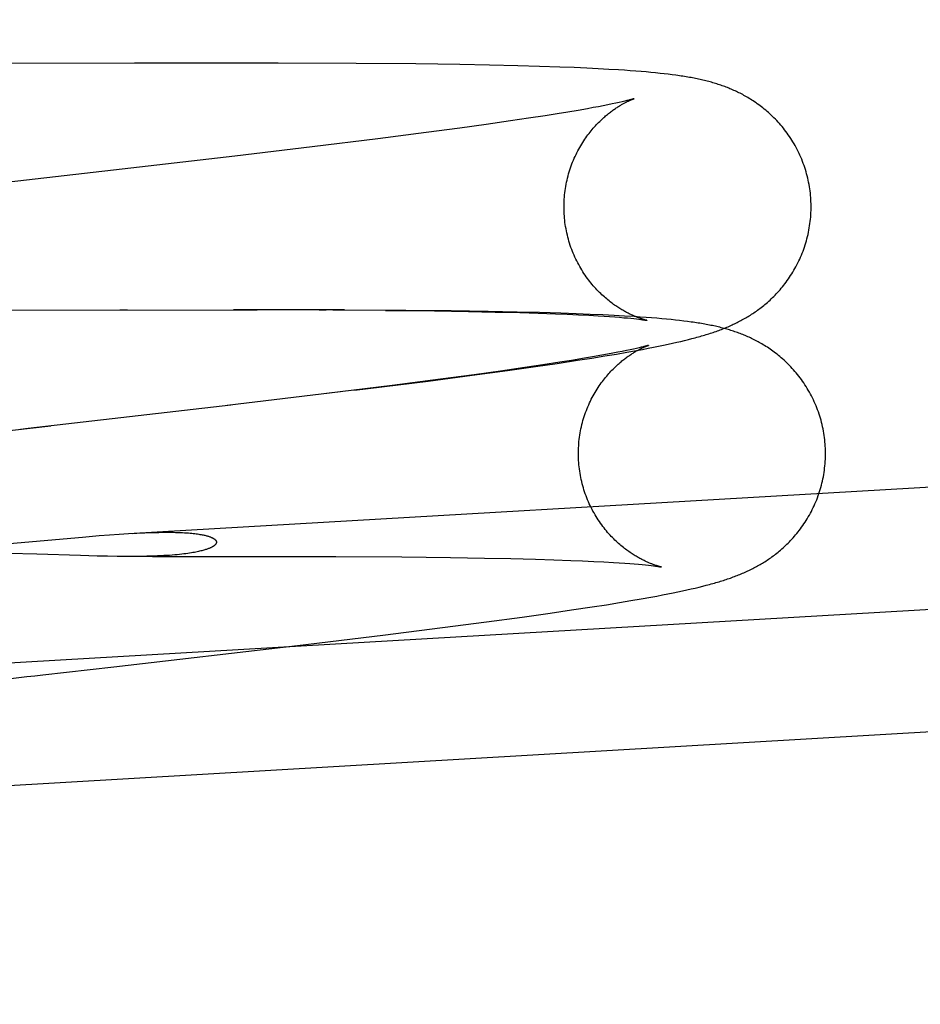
# Model space of a CAD drawing. Header units: inches. Extents: x 0 to 215, y 0 to 139.
# Tile 84 of 117: x 127.357 to 127.499, y 51.651 to 51.806. Entities that reach past the tile are written whole.
import ezdxf

# ---------------------------------------------------------------- set-up
doc = ezdxf.new("R2010")
doc.units = ezdxf.units.IN
doc.header["$LTSCALE"] = 11.804375
doc.header["$MEASUREMENT"] = 0
doc.linetypes.add('HIDDEN', pattern=[0.2, 0.1, -0.1])
doc.layers.add('DEFAULT_2', color=8, linetype='HIDDEN')

msp = doc.modelspace()

# ---------------------------------------------------------------- linework, layer by layer
at = {"layer": 'DEFAULT_2', "color": 8, "linetype": 'HIDDEN'}
for p, q in [((127.46423, 53.48901), (127.46423, 50.01984)), ((127.37538, 51.79962), (127.32049, 51.79945)), ((127.39809, 51.79962), (127.37538, 51.79962)), ((127.41039, 51.79957), (127.39809, 51.79962)), ((127.41983, 51.79949), (127.41039, 51.79957)), ((127.42674, 51.79939), (127.41983, 51.79949)), ((127.43142, 51.7993), (127.42674, 51.79939)), ((127.43589, 51.7992), (127.43142, 51.7993)), ((127.4393, 51.79911), (127.43589, 51.7992)), ((127.44255, 51.799), (127.4393, 51.79911)), ((127.44478, 51.79891), (127.44255, 51.799)), ((127.44679, 51.79882), (127.44478, 51.79891)), ((127.4486, 51.79873), (127.44679, 51.79882)), ((127.45025, 51.79864), (127.4486, 51.79873)), ((127.45179, 51.79855), (127.45025, 51.79864)), ((127.45275, 51.79849), (127.45179, 51.79855)), ((127.45366, 51.79842), (127.45275, 51.79849)), ((127.45454, 51.79836), (127.45366, 51.79842)), ((127.45537, 51.79829), (127.45454, 51.79836)), ((127.45616, 51.79823), (127.45537, 51.79829)), ((127.45692, 51.79816), (127.45616, 51.79823)), ((127.45765, 51.79809), (127.45692, 51.79816)), ((127.45835, 51.79801), (127.45765, 51.79809)), ((127.45901, 51.79794), (127.45835, 51.79801)), ((127.45965, 51.79787), (127.45901, 51.79794)), ((127.46026, 51.79779), (127.45965, 51.79787)), ((127.45238, 51.79353), (127.45191, 51.79342)), ((127.45279, 51.79362), (127.45238, 51.79353)), ((127.45313, 51.79371), (127.45279, 51.79362)), ((127.45342, 51.79378), (127.45313, 51.79371)), ((127.44381, 51.7919), (127.44209, 51.79162)), ((127.44541, 51.79217), (127.44381, 51.7919)), ((127.44688, 51.79243), (127.44541, 51.79217)), ((127.44778, 51.7926), (127.44688, 51.79243)), ((127.44862, 51.79275), (127.44778, 51.7926)), ((127.4494, 51.7929), (127.44862, 51.79275)), ((127.45012, 51.79305), (127.4494, 51.7929)), ((127.45078, 51.79318), (127.45012, 51.79305)), ((127.45138, 51.79331), (127.45078, 51.79318)), ((127.45191, 51.79342), (127.45138, 51.79331)), ((127.43473, 51.7905), (127.43089, 51.78995)), ((127.43759, 51.79092), (127.43473, 51.7905)), ((127.44024, 51.79133), (127.43759, 51.79092)), ((127.44209, 51.79162), (127.44024, 51.79133)), ((127.42676, 51.78938), (127.42144, 51.78867)), ((127.43089, 51.78995), (127.42676, 51.78938)), ((127.4138, 51.78768), (127.40346, 51.7864)), ((127.42144, 51.78867), (127.4138, 51.78768)), ((127.40346, 51.7864), (127.39123, 51.78494)), ((127.39123, 51.78494), (127.37346, 51.78287)), ((127.30358, 51.7605), (127.39475, 51.7607)), ((127.37307, 51.76067), (127.3743, 51.76067)), ((127.40853, 51.76066), (127.39105, 51.76069)), ((127.40456, 51.76066), (127.40564, 51.76066)), ((127.41825, 51.76059), (127.40671, 51.76065)), ((127.41501, 51.76059), (127.42274, 51.76051)), ((127.4254, 51.76051), (127.41825, 51.76059)), ((127.42274, 51.76051), (127.42813, 51.76042)), ((127.43121, 51.76042), (127.4254, 51.76051)), ((127.42813, 51.76042), (127.43232, 51.76033)), ((127.43581, 51.76033), (127.43121, 51.76042)), ((127.43232, 51.76033), (127.43622, 51.76024)), ((127.43933, 51.76024), (127.43581, 51.76033)), ((127.43622, 51.76024), (127.43913, 51.76015)), ((127.43913, 51.76015), (127.44183, 51.76005)), ((127.4427, 51.76014), (127.43933, 51.76024)), ((127.44183, 51.76005), (127.44371, 51.75998)), ((127.44511, 51.76005), (127.4427, 51.76014)), ((127.44371, 51.75998), (127.44547, 51.7599)), ((127.44733, 51.75996), (127.44511, 51.76005)), ((127.44547, 51.7599), (127.44711, 51.75982)), ((127.44711, 51.75982), (127.44861, 51.75973)), ((127.44931, 51.75988), (127.44733, 51.75996)), ((127.44861, 51.75973), (127.44954, 51.75967)), ((127.45111, 51.75979), (127.44931, 51.75988)), ((127.44954, 51.75967), (127.4504, 51.75962)), ((127.4504, 51.75962), (127.45121, 51.75956)), ((127.45275, 51.7597), (127.45111, 51.75979)), ((127.45121, 51.75956), (127.45195, 51.7595)), ((127.45195, 51.7595), (127.45262, 51.75944)), ((127.45262, 51.75944), (127.45322, 51.75939)), ((127.45427, 51.7596), (127.45275, 51.7597)), ((127.45322, 51.75939), (127.45376, 51.75934)), ((127.45376, 51.75934), (127.45423, 51.75929)), ((127.45423, 51.75929), (127.45465, 51.75924)), ((127.45523, 51.75954), (127.45427, 51.7596)), ((127.45465, 51.75924), (127.45501, 51.7592)), ((127.45614, 51.75948), (127.45523, 51.75954)), ((127.45701, 51.75941), (127.45614, 51.75948)), ((127.45783, 51.75934), (127.45701, 51.75941)), ((127.45862, 51.75927), (127.45783, 51.75934)), ((127.45938, 51.75921), (127.45862, 51.75927)), ((127.4601, 51.75913), (127.45938, 51.75921)), ((127.46079, 51.75906), (127.4601, 51.75913)), ((127.46145, 51.75899), (127.46079, 51.75906)), ((127.46209, 51.75891), (127.46145, 51.75899)), ((127.4627, 51.75883), (127.46209, 51.75891)), ((127.46282, 51.75599), (127.46338, 51.75613)), ((127.46338, 51.75613), (127.46391, 51.75627)), ((127.45465, 51.75459), (127.45418, 51.75449)), ((127.45506, 51.75469), (127.45465, 51.75459)), ((127.4554, 51.75477), (127.45506, 51.75469)), ((127.45569, 51.75485), (127.4554, 51.75477)), ((127.45557, 51.75443), (127.45646, 51.7546)), ((127.45646, 51.7546), (127.45732, 51.75477)), ((127.45732, 51.75477), (127.45813, 51.75493)), ((127.45813, 51.75493), (127.4589, 51.75509)), ((127.4589, 51.75509), (127.45963, 51.75525)), ((127.45963, 51.75525), (127.46033, 51.7554)), ((127.46033, 51.7554), (127.46099, 51.75555)), ((127.46099, 51.75555), (127.46163, 51.7557)), ((127.46163, 51.7557), (127.46224, 51.75584)), ((127.46224, 51.75584), (127.46282, 51.75599)), ((127.44534, 51.75271), (127.44761, 51.75307)), ((127.44768, 51.75324), (127.44609, 51.75297)), ((127.44761, 51.75307), (127.44966, 51.7534)), ((127.44915, 51.7535), (127.44768, 51.75324)), ((127.45005, 51.75366), (127.44915, 51.7535)), ((127.44966, 51.7534), (127.45147, 51.7537)), ((127.4509, 51.75382), (127.45005, 51.75366)), ((127.45168, 51.75397), (127.4509, 51.75382)), ((127.45147, 51.7537), (127.45311, 51.75399)), ((127.4524, 51.75411), (127.45168, 51.75397)), ((127.45306, 51.75425), (127.4524, 51.75411)), ((127.45365, 51.75437), (127.45306, 51.75425)), ((127.45311, 51.75399), (127.45462, 51.75426)), ((127.45418, 51.75449), (127.45365, 51.75437)), ((127.45462, 51.75426), (127.45557, 51.75443)), ((127.43701, 51.75156), (127.43316, 51.75101)), ((127.43429, 51.7511), (127.43872, 51.75173)), ((127.43986, 51.75199), (127.43701, 51.75156)), ((127.43872, 51.75173), (127.44211, 51.75222)), ((127.44251, 51.75239), (127.43986, 51.75199)), ((127.44211, 51.75222), (127.44534, 51.75271)), ((127.44436, 51.75269), (127.44251, 51.75239)), ((127.44609, 51.75297), (127.44436, 51.75269)), ((127.37443, 51.72535), (127.80039, 51.75022)), ((127.42176, 51.74944), (127.42868, 51.75034)), ((127.42903, 51.75044), (127.42372, 51.74973)), ((127.42868, 51.75034), (127.43429, 51.7511)), ((127.43316, 51.75101), (127.42903, 51.75044)), ((127.41608, 51.74875), (127.40573, 51.74747)), ((127.4123, 51.74825), (127.42176, 51.74944)), ((127.42372, 51.74973), (127.41608, 51.74875)), ((127.40792, 51.74772), (127.39004, 51.7456)), ((127.41013, 51.74798), (127.4123, 51.74825)), ((127.30718, 51.7021), (127.84505, 51.73349)), ((127.36984, 51.72503), (127.37146, 51.72515)), ((127.37146, 51.72515), (127.37299, 51.72526)), ((127.37299, 51.72526), (127.37443, 51.72535)), ((127.35567, 51.72378), (127.36721, 51.72481)), ((127.36721, 51.72481), (127.36984, 51.72503)), ((127.35998, 51.72209), (127.35552, 51.72221)), ((127.3669, 51.72187), (127.35998, 51.72209)), ((127.36951, 51.7218), (127.3669, 51.72187)), ((127.37114, 51.72177), (127.36951, 51.7218)), ((127.37268, 51.72175), (127.37114, 51.72177)), ((127.37413, 51.72174), (127.37268, 51.72175)), ((127.37826, 51.72174), (127.3949, 51.72176)), ((127.3949, 51.72176), (127.40719, 51.72172)), ((127.40719, 51.72172), (127.4176, 51.72166)), ((127.4176, 51.72166), (127.42529, 51.72157)), ((127.42529, 51.72157), (127.43065, 51.72148)), ((127.43065, 51.72148), (127.43482, 51.7214)), ((127.43482, 51.7214), (127.4387, 51.7213)), ((127.4387, 51.7213), (127.44158, 51.72121)), ((127.44158, 51.72121), (127.44426, 51.72111)), ((127.44426, 51.72111), (127.44613, 51.72104)), ((127.44613, 51.72104), (127.44788, 51.72096)), ((127.44788, 51.72096), (127.4495, 51.72088)), ((127.4495, 51.72088), (127.45099, 51.72079)), ((127.45099, 51.72079), (127.45191, 51.72073)), ((127.45191, 51.72073), (127.45277, 51.72068)), ((127.45277, 51.72068), (127.45356, 51.72062)), ((127.45356, 51.72062), (127.45429, 51.72056)), ((127.45429, 51.72056), (127.45496, 51.7205)), ((127.45496, 51.7205), (127.45555, 51.72045)), ((127.45555, 51.72045), (127.45608, 51.7204)), ((127.45608, 51.7204), (127.45655, 51.72035)), ((127.45655, 51.72035), (127.45696, 51.7203)), ((127.45696, 51.7203), (127.45732, 51.72026)), ((127.46565, 51.71719), (127.46618, 51.71734)), ((127.45874, 51.71567), (127.45959, 51.71584)), ((127.45959, 51.71584), (127.4604, 51.716)), ((127.4604, 51.716), (127.46117, 51.71616)), ((127.46117, 51.71616), (127.4619, 51.71631)), ((127.4619, 51.71631), (127.4626, 51.71646)), ((127.4626, 51.71646), (127.46327, 51.71661)), ((127.46327, 51.71661), (127.4639, 51.71676)), ((127.4639, 51.71676), (127.46451, 51.71691)), ((127.46451, 51.71691), (127.46509, 51.71705)), ((127.46509, 51.71705), (127.46565, 51.71719)), ((127.3083, 51.68284), (127.84618, 51.71423)), ((127.44989, 51.71413), (127.45193, 51.71446)), ((127.45193, 51.71446), (127.45375, 51.71477)), ((127.45375, 51.71477), (127.45539, 51.71505)), ((127.45539, 51.71505), (127.4569, 51.71532)), ((127.4569, 51.71532), (127.45784, 51.7155)), ((127.45784, 51.7155), (127.45874, 51.71567)), ((127.43657, 51.71217), (127.441, 51.71279)), ((127.441, 51.71279), (127.44438, 51.71329)), ((127.44438, 51.71329), (127.44762, 51.71378)), ((127.44762, 51.71378), (127.44989, 51.71413)), ((127.42404, 51.71051), (127.43096, 51.71141)), ((127.43096, 51.71141), (127.43657, 51.71217)), ((127.41458, 51.70932), (127.42404, 51.71051)), ((127.40113, 51.70769), (127.41458, 51.70932)), ((127.37216, 51.70433), (127.40113, 51.70769))]:
    msp.add_line(p, q, dxfattribs=at)
for points in [[(127.48216, 51.77808), (127.48214, 51.7784), (127.48211, 51.77875), (127.48208, 51.77909), (127.48204, 51.77944), (127.48199, 51.77978), (127.48194, 51.78012), (127.48188, 51.78047), (127.48181, 51.78081), (127.48174, 51.78115), (127.48166, 51.78148), (127.48158, 51.78182), (127.48149, 51.78215), (127.4814, 51.78249), (127.4813, 51.78282), (127.48119, 51.78315), (127.48108, 51.78348), (127.48096, 51.7838), (127.48084, 51.78412), (127.48071, 51.78444), (127.48058, 51.78476), (127.48044, 51.78507), (127.4803, 51.78538), (127.48015, 51.78569), (127.48, 51.786), (127.47984, 51.7863), (127.47967, 51.7866), (127.47951, 51.78689), (127.47933, 51.78718), (127.47916, 51.78747), (127.47898, 51.78775), (127.47879, 51.78803), (127.4786, 51.7883), (127.47841, 51.78857), (127.47822, 51.78884), (127.47802, 51.7891), (127.47782, 51.78935), (127.47761, 51.7896), (127.47741, 51.78985), (127.4772, 51.79009), (127.47699, 51.79032), (127.47677, 51.79055), (127.47656, 51.79078), (127.47634, 51.791), (127.47613, 51.79121), (127.47591, 51.79142), (127.47569, 51.79162), (127.47547, 51.79182), (127.47525, 51.79201), (127.47503, 51.7922), (127.47481, 51.79238), (127.47459, 51.79256), (127.47437, 51.79273), (127.47415, 51.7929), (127.47393, 51.79306), (127.47371, 51.79322), (127.4735, 51.79337), (127.47328, 51.79352), (127.47306, 51.79366), (127.47285, 51.7938), (127.47264, 51.79394), (127.47242, 51.79406), (127.47222, 51.79419), (127.47201, 51.79431), (127.4718, 51.79443), (127.4716, 51.79454), (127.4714, 51.79465), (127.4712, 51.79476), (127.47099, 51.79486), (127.47079, 51.79496), (127.47059, 51.79506), (127.4704, 51.79515), (127.4702, 51.79524), (127.47, 51.79533), (127.4698, 51.79542), (127.4696, 51.79551), (127.46939, 51.79559), (127.46919, 51.79568), (127.46899, 51.79576), (127.46879, 51.79583), (127.46858, 51.79591), (127.46838, 51.79599), (127.46817, 51.79606), (127.46796, 51.79613), (127.46775, 51.7962), (127.46754, 51.79627), (127.46733, 51.79634), (127.46712, 51.79641), (127.4669, 51.79647), (127.46669, 51.79653), (127.46647, 51.7966), (127.46625, 51.79666), (127.46603, 51.79672), (127.46581, 51.79677), (127.46558, 51.79683), (127.46536, 51.79689), (127.46513, 51.79694), (127.4649, 51.79699), (127.46467, 51.79704), (127.46444, 51.79709), (127.46421, 51.79714), (127.46397, 51.79719), (127.46373, 51.79724), (127.46349, 51.79728), (127.46325, 51.79733), (127.463, 51.79737), (127.46275, 51.79742), (127.46249, 51.79746), (127.46223, 51.7975), (127.46197, 51.79755), (127.4617, 51.79759), (127.46142, 51.79763), (127.46114, 51.79767), (127.46085, 51.79771), (127.46026, 51.79779)], [(127.44323, 51.77581), (127.44321, 51.77612), (127.4432, 51.77646), (127.4432, 51.7768), (127.4432, 51.77714), (127.4432, 51.77748), (127.44322, 51.77782), (127.44324, 51.77816), (127.44326, 51.77849), (127.44329, 51.77883), (127.44333, 51.77917), (127.44337, 51.7795), (127.44342, 51.77984), (127.44347, 51.78017), (127.44353, 51.7805), (127.4436, 51.78083), (127.44367, 51.78116), (127.44375, 51.78149), (127.44383, 51.78181), (127.44392, 51.78213), (127.44402, 51.78245), (127.44411, 51.78277), (127.44422, 51.78309), (127.44433, 51.7834), (127.44444, 51.78371), (127.44456, 51.78401), (127.44469, 51.78431), (127.44482, 51.78461), (127.44495, 51.78491), (127.44509, 51.7852), (127.44523, 51.78548), (127.44537, 51.78577), (127.44552, 51.78604), (127.44567, 51.78632), (127.44583, 51.78658), (127.44599, 51.78685), (127.44615, 51.7871), (127.44631, 51.78736), (127.44647, 51.7876), (127.44664, 51.78784), (127.44681, 51.78808), (127.44697, 51.78831), (127.44714, 51.78853), (127.44731, 51.78875), (127.44748, 51.78896), (127.44765, 51.78916), (127.44782, 51.78936), (127.44799, 51.78955), (127.44816, 51.78974), (127.44833, 51.78992), (127.4485, 51.79009), (127.44866, 51.79026), (127.44883, 51.79042), (127.44899, 51.79058), (127.44915, 51.79073), (127.44931, 51.79088), (127.44946, 51.79102), (127.44962, 51.79116), (127.44977, 51.79129), (127.44992, 51.79142), (127.45007, 51.79154), (127.45022, 51.79166), (127.45036, 51.79177), (127.45051, 51.79188), (127.45065, 51.79199), (127.45079, 51.79209), (127.45092, 51.79219), (127.45106, 51.79228), (127.45119, 51.79238), (127.45132, 51.79247), (127.45145, 51.79255), (127.45157, 51.79263), (127.45169, 51.79271), (127.45182, 51.79279), (127.45193, 51.79286), (127.45205, 51.79293), (127.45217, 51.793), (127.45228, 51.79307), (127.45239, 51.79313), (127.4525, 51.79319), (127.4526, 51.79325), (127.45271, 51.79331), (127.45281, 51.79336), (127.45291, 51.79341), (127.45301, 51.79346), (127.4531, 51.79351), (127.45319, 51.79356), (127.45328, 51.7936), (127.45337, 51.79364), (127.45345, 51.79368), (127.45353, 51.79372), (127.45361, 51.79375), (127.45368, 51.79379), (127.45375, 51.79382), (127.45382, 51.79384), (127.45388, 51.79387), (127.45394, 51.79389), (127.45399, 51.79392), (127.45404, 51.79393), (127.45409, 51.79395), (127.45413, 51.79397), (127.45416, 51.79398), (127.45419, 51.79399), (127.45422, 51.794), (127.45423, 51.794), (127.45424, 51.79401), (127.45425, 51.79401)], [(127.45425, 51.79401), (127.45424, 51.79401), (127.45423, 51.79401), (127.45422, 51.794), (127.45419, 51.79399), (127.45416, 51.79398), (127.45411, 51.79397), (127.45406, 51.79395), (127.454, 51.79394), (127.45393, 51.79392), (127.45385, 51.79389), (127.45376, 51.79387), (127.45366, 51.79384), (127.45354, 51.79381), (127.45342, 51.79378)], [(127.37346, 51.78287), (127.35364, 51.78061), (127.35239, 51.78047), (127.3436, 51.77947)], [(127.46675, 51.75712), (127.46697, 51.7572), (127.46719, 51.75728), (127.4674, 51.75735), (127.46762, 51.75743), (127.46784, 51.75751), (127.46805, 51.75759), (127.46826, 51.75768), (127.46847, 51.75776), (127.46869, 51.75785), (127.4689, 51.75793), (127.4691, 51.75802), (127.46931, 51.75811), (127.46952, 51.7582), (127.46972, 51.75829), (127.46992, 51.75839), (127.47012, 51.75848), (127.47032, 51.75858), (127.47052, 51.75867), (127.47071, 51.75877), (127.47091, 51.75887), (127.4711, 51.75897), (127.47129, 51.75908), (127.47149, 51.75918), (127.47168, 51.75929), (127.47187, 51.7594), (127.47205, 51.75951), (127.47224, 51.75962), (127.47243, 51.75974), (127.47262, 51.75985), (127.47281, 51.75997), (127.47299, 51.7601), (127.47318, 51.76022), (127.47337, 51.76035), (127.47356, 51.76048), (127.47375, 51.76062), (127.47394, 51.76076), (127.47413, 51.7609), (127.47432, 51.76105), (127.47452, 51.7612), (127.47472, 51.76136), (127.47491, 51.76152), (127.47511, 51.76169), (127.47531, 51.76186), (127.47551, 51.76204), (127.47571, 51.76222), (127.47591, 51.76241), (127.47611, 51.7626), (127.4763, 51.7628), (127.4765, 51.763), (127.4767, 51.7632), (127.4769, 51.76341), (127.47709, 51.76363), (127.47729, 51.76385), (127.47748, 51.76408), (127.47768, 51.76431), (127.47787, 51.76455), (127.47806, 51.76479), (127.47825, 51.76504), (127.47843, 51.76529), (127.47861, 51.76555), (127.47879, 51.76582), (127.47897, 51.76608), (127.47915, 51.76636), (127.47932, 51.76663), (127.47948, 51.76692), (127.47965, 51.7672), (127.47981, 51.76749), (127.47996, 51.76779), (127.48011, 51.76809), (127.48026, 51.76839), (127.4804, 51.76869), (127.48054, 51.769), (127.48068, 51.76932), (127.4808, 51.76963), (127.48093, 51.76995), (127.48104, 51.77027), (127.48116, 51.77059), (127.48126, 51.77092), (127.48136, 51.77125), (127.48146, 51.77158), (127.48155, 51.77191), (127.48163, 51.77225), (127.48171, 51.77258), (127.48179, 51.77292), (127.48185, 51.77326), (127.48191, 51.7736), (127.48197, 51.77395), (127.48202, 51.77429), (127.48206, 51.77464), (127.4821, 51.77498), (127.48213, 51.77533), (127.48216, 51.77567), (127.48217, 51.77602), (127.48219, 51.77637), (127.48219, 51.77672), (127.48219, 51.77706), (127.48219, 51.77741), (127.48218, 51.77776), (127.48216, 51.77808)], [(127.45629, 51.75901), (127.45629, 51.75901), (127.45629, 51.75901), (127.45628, 51.75901), (127.45626, 51.75902), (127.45623, 51.75902), (127.4562, 51.75903), (127.45617, 51.75904), (127.45613, 51.75905), (127.45608, 51.75906), (127.45603, 51.75907), (127.45597, 51.75909), (127.45591, 51.75911), (127.45585, 51.75913), (127.45578, 51.75915), (127.45571, 51.75917), (127.45563, 51.75919), (127.45555, 51.75922), (127.45546, 51.75924), (127.45538, 51.75927), (127.45529, 51.7593), (127.45519, 51.75934), (127.45509, 51.75937), (127.45499, 51.75941), (127.45489, 51.75945), (127.45479, 51.75949), (127.45468, 51.75953), (127.45457, 51.75957), (127.45446, 51.75962), (127.45434, 51.75967), (127.45423, 51.75972), (127.45411, 51.75977), (127.45399, 51.75982), (127.45386, 51.75988), (127.45373, 51.75994), (127.4536, 51.76), (127.45347, 51.76007), (127.45334, 51.76013), (127.4532, 51.7602), (127.45306, 51.76028), (127.45292, 51.76035), (127.45278, 51.76043), (127.45263, 51.76051), (127.45248, 51.7606), (127.45233, 51.76069), (127.45217, 51.76078), (127.45202, 51.76088), (127.45186, 51.76098), (127.4517, 51.76108), (127.45153, 51.76119), (127.45136, 51.7613), (127.45119, 51.76142), (127.45102, 51.76154), (127.45085, 51.76167), (127.45067, 51.7618), (127.45049, 51.76194), (127.45031, 51.76208), (127.45012, 51.76223), (127.44994, 51.76239), (127.44975, 51.76255), (127.44956, 51.76271), (127.44937, 51.76288), (127.44918, 51.76306), (127.44899, 51.76324), (127.44879, 51.76343), (127.4486, 51.76363), (127.4484, 51.76383), (127.44821, 51.76404), (127.44802, 51.76425), (127.44782, 51.76447), (127.44763, 51.76469), (127.44744, 51.76492), (127.44725, 51.76516), (127.44707, 51.7654), (127.44688, 51.76565), (127.4467, 51.7659), (127.44652, 51.76616), (127.44634, 51.76643), (127.44617, 51.76669), (127.446, 51.76697), (127.44583, 51.76724), (127.44567, 51.76753), (127.44551, 51.76781), (127.44536, 51.7681), (127.44521, 51.76839), (127.44506, 51.76869), (127.44492, 51.76899), (127.44478, 51.76929), (127.44465, 51.7696), (127.44453, 51.76991), (127.44441, 51.77022), (127.44429, 51.77054), (127.44418, 51.77086), (127.44408, 51.77118), (127.44398, 51.7715), (127.44389, 51.77182), (127.4438, 51.77215), (127.44372, 51.77248), (127.44364, 51.77281), (127.44357, 51.77314), (127.44351, 51.77347), (127.44345, 51.77381), (127.4434, 51.77414), (127.44335, 51.77448), (127.44331, 51.77482), (127.44328, 51.77516), (127.44325, 51.77549), (127.44323, 51.77581)], [(127.45501, 51.7592), (127.45533, 51.75916), (127.45546, 51.75914), (127.45559, 51.75912), (127.4557, 51.75911), (127.4558, 51.75909), (127.45589, 51.75908), (127.45597, 51.75907), (127.45604, 51.75905), (127.4561, 51.75904), (127.45616, 51.75904), (127.4562, 51.75903), (127.45623, 51.75902), (127.45626, 51.75902), (127.45628, 51.75901), (127.45629, 51.75901)], [(127.48443, 51.73915), (127.48441, 51.73947), (127.48438, 51.73982), (127.48435, 51.74016), (127.48431, 51.74051), (127.48426, 51.74085), (127.48421, 51.7412), (127.48415, 51.74154), (127.48408, 51.74188), (127.48401, 51.74222), (127.48393, 51.74256), (127.48385, 51.7429), (127.48376, 51.74324), (127.48367, 51.74357), (127.48356, 51.7439), (127.48346, 51.74423), (127.48335, 51.74456), (127.48323, 51.74489), (127.4831, 51.74521), (127.48298, 51.74553), (127.48284, 51.74585), (127.4827, 51.74616), (127.48256, 51.74648), (127.48241, 51.74679), (127.48225, 51.74709), (127.48209, 51.74739), (127.48193, 51.74769), (127.48176, 51.74799), (127.48159, 51.74828), (127.48141, 51.74857), (127.48123, 51.74885), (127.48104, 51.74913), (127.48085, 51.7494), (127.48066, 51.74967), (127.48046, 51.74994), (127.48026, 51.7502), (127.48006, 51.75045), (127.47986, 51.75071), (127.47965, 51.75095), (127.47944, 51.75119), (127.47923, 51.75143), (127.47901, 51.75166), (127.4788, 51.75188), (127.47858, 51.7521), (127.47836, 51.75231), (127.47814, 51.75252), (127.47792, 51.75273), (127.4777, 51.75292), (127.47748, 51.75312), (127.47726, 51.7533), (127.47704, 51.75348), (127.47682, 51.75366), (127.4766, 51.75383), (127.47638, 51.754), (127.47616, 51.75416), (127.47594, 51.75432), (127.47572, 51.75447), (127.4755, 51.75462), (127.47529, 51.75476), (127.47507, 51.7549), (127.47486, 51.75503), (127.47465, 51.75516), (127.47444, 51.75529), (127.47423, 51.75541), (127.47402, 51.75552), (127.47382, 51.75563), (127.47362, 51.75574), (127.47342, 51.75585), (127.47321, 51.75595), (127.47301, 51.75605), (127.47281, 51.75615), (127.47261, 51.75624), (127.47241, 51.75634), (127.47221, 51.75643), (127.47201, 51.75651), (127.47181, 51.7566), (127.47161, 51.75668), (127.4714, 51.75677), (127.4712, 51.75685), (127.471, 51.75693), (127.47079, 51.757), (127.47058, 51.75708), (127.47038, 51.75715), (127.47017, 51.75722), (127.46996, 51.75729), (127.46974, 51.75736), (127.46953, 51.75743), (127.46932, 51.7575), (127.4691, 51.75756), (127.46888, 51.75762), (127.46866, 51.75768), (127.46844, 51.75774), (127.46822, 51.7578), (127.468, 51.75786), (127.46777, 51.75792), (127.46754, 51.75797), (127.46732, 51.75803), (127.46709, 51.75808), (127.46685, 51.75813), (127.46662, 51.75818), (127.46638, 51.75823), (127.46615, 51.75828), (127.46591, 51.75832), (127.46566, 51.75837), (127.46542, 51.75841), (127.46517, 51.75846), (127.46491, 51.7585), (127.46465, 51.75855), (127.46439, 51.75859), (127.46412, 51.75863), (127.46385, 51.75867), (127.46357, 51.75871), (127.46328, 51.75875), (127.4627, 51.75883)], [(127.46391, 51.75627), (127.46417, 51.75634), (127.46442, 51.75641), (127.46467, 51.75648), (127.46491, 51.75655), (127.46515, 51.75662), (127.46539, 51.75669), (127.46562, 51.75676), (127.46585, 51.75683), (127.46608, 51.7569), (127.4663, 51.75698), (127.46653, 51.75705), (127.46675, 51.75712)], [(127.4455, 51.73687), (127.44548, 51.73719), (127.44547, 51.73752), (127.44547, 51.73786), (127.44547, 51.7382), (127.44548, 51.73854), (127.44549, 51.73888), (127.44551, 51.73922), (127.44553, 51.73956), (127.44556, 51.7399), (127.4456, 51.74023), (127.44564, 51.74057), (127.44569, 51.7409), (127.44575, 51.74124), (127.44581, 51.74157), (127.44587, 51.7419), (127.44594, 51.74223), (127.44602, 51.74255), (127.44611, 51.74288), (127.44619, 51.7432), (127.44629, 51.74352), (127.44639, 51.74384), (127.44649, 51.74415), (127.4466, 51.74446), (127.44672, 51.74477), (127.44684, 51.74508), (127.44696, 51.74538), (127.44709, 51.74568), (127.44722, 51.74597), (127.44736, 51.74626), (127.4475, 51.74655), (127.44764, 51.74683), (127.44779, 51.74711), (127.44794, 51.74738), (127.4481, 51.74765), (127.44826, 51.74791), (127.44842, 51.74817), (127.44858, 51.74842), (127.44874, 51.74867), (127.44891, 51.74891), (127.44908, 51.74914), (127.44925, 51.74937), (127.44942, 51.74959), (127.44959, 51.74981), (127.44976, 51.75002), (127.44993, 51.75023), (127.4501, 51.75042), (127.45027, 51.75062), (127.45043, 51.7508), (127.4506, 51.75098), (127.45077, 51.75116), (127.45093, 51.75133), (127.4511, 51.75149), (127.45126, 51.75165), (127.45142, 51.7518), (127.45158, 51.75195), (127.45174, 51.75209), (127.45189, 51.75222), (127.45205, 51.75236), (127.4522, 51.75248), (127.45234, 51.75261), (127.45249, 51.75272), (127.45264, 51.75284), (127.45278, 51.75295), (127.45292, 51.75305), (127.45306, 51.75316), (127.45319, 51.75326), (127.45333, 51.75335), (127.45346, 51.75344), (127.45359, 51.75353), (127.45372, 51.75362), (127.45384, 51.7537), (127.45397, 51.75378), (127.45409, 51.75386), (127.45421, 51.75393), (127.45432, 51.754), (127.45444, 51.75407), (127.45455, 51.75413), (127.45466, 51.7542), (127.45477, 51.75426), (127.45488, 51.75432), (127.45498, 51.75437), (127.45508, 51.75443), (127.45518, 51.75448), (127.45528, 51.75453), (127.45537, 51.75458), (127.45546, 51.75462), (127.45555, 51.75467), (127.45564, 51.75471), (127.45572, 51.75475), (127.45581, 51.75478), (127.45588, 51.75482), (127.45596, 51.75485), (127.45603, 51.75488), (127.45609, 51.75491), (127.45616, 51.75494), (127.45621, 51.75496), (127.45627, 51.75498), (127.45632, 51.755), (127.45636, 51.75502), (127.4564, 51.75503), (127.45644, 51.75505), (127.45646, 51.75506), (127.45649, 51.75507), (127.4565, 51.75507), (127.45652, 51.75507), (127.45652, 51.75508)], [(127.45652, 51.75508), (127.45652, 51.75508), (127.45651, 51.75507), (127.45649, 51.75507), (127.45646, 51.75506), (127.45643, 51.75505), (127.45639, 51.75503), (127.45633, 51.75502), (127.45627, 51.755), (127.4562, 51.75498), (127.45612, 51.75496), (127.45603, 51.75493), (127.45593, 51.75491), (127.45582, 51.75488), (127.45569, 51.75485)], [(127.35738, 51.74184), (127.35864, 51.74199), (127.39063, 51.74566)], [(127.35487, 51.74156), (127.35613, 51.7417), (127.36217, 51.74239)], [(127.46902, 51.71819), (127.46924, 51.71827), (127.46946, 51.71834), (127.46968, 51.71842), (127.46989, 51.7185), (127.47011, 51.71858), (127.47032, 51.71866), (127.47053, 51.71874), (127.47075, 51.71883), (127.47096, 51.71891), (127.47117, 51.719), (127.47138, 51.71909), (127.47158, 51.71918), (127.47179, 51.71927), (127.47199, 51.71936), (127.47219, 51.71945), (127.47239, 51.71955), (127.47259, 51.71964), (127.47279, 51.71974), (127.47299, 51.71984), (127.47318, 51.71994), (127.47337, 51.72004), (127.47357, 51.72014), (127.47376, 51.72025), (127.47395, 51.72036), (127.47414, 51.72046), (127.47433, 51.72057), (127.47452, 51.72069), (127.4747, 51.7208), (127.47489, 51.72092), (127.47508, 51.72104), (127.47527, 51.72116), (127.47545, 51.72129), (127.47564, 51.72142), (127.47583, 51.72155), (127.47602, 51.72169), (127.47621, 51.72182), (127.4764, 51.72197), (127.4766, 51.72212), (127.47679, 51.72227), (127.47699, 51.72243), (127.47718, 51.72259), (127.47738, 51.72276), (127.47758, 51.72293), (127.47778, 51.72311), (127.47798, 51.72329), (127.47818, 51.72347), (127.47838, 51.72367), (127.47858, 51.72386), (127.47878, 51.72406), (127.47897, 51.72427), (127.47917, 51.72448), (127.47937, 51.7247), (127.47956, 51.72492), (127.47976, 51.72515), (127.47995, 51.72538), (127.48014, 51.72562), (127.48033, 51.72586), (127.48052, 51.72611), (127.4807, 51.72636), (127.48089, 51.72662), (127.48107, 51.72688), (127.48124, 51.72715), (127.48142, 51.72742), (127.48159, 51.7277), (127.48176, 51.72798), (127.48192, 51.72827), (127.48208, 51.72856), (127.48224, 51.72885), (127.48239, 51.72915), (127.48253, 51.72945), (127.48268, 51.72976), (127.48281, 51.73007), (127.48295, 51.73038), (127.48308, 51.7307), (127.4832, 51.73102), (127.48332, 51.73134), (127.48343, 51.73166), (127.48353, 51.73199), (127.48364, 51.73232), (127.48373, 51.73265), (127.48382, 51.73298), (127.48391, 51.73331), (127.48399, 51.73365), (127.48406, 51.73399), (127.48413, 51.73433), (127.48419, 51.73467), (127.48424, 51.73501), (127.48429, 51.73536), (127.48433, 51.7357), (127.48437, 51.73605), (127.4844, 51.73639), (127.48443, 51.73674), (127.48445, 51.73709), (127.48446, 51.73744), (127.48447, 51.73778), (127.48447, 51.73813), (127.48446, 51.73848), (127.48445, 51.73883), (127.48443, 51.73915)], [(127.45856, 51.72008), (127.45856, 51.72008), (127.45854, 51.72008), (127.45853, 51.72008), (127.4585, 51.72009), (127.45847, 51.7201), (127.45843, 51.72011), (127.45839, 51.72012), (127.45834, 51.72013), (127.45829, 51.72014), (127.45823, 51.72016), (127.45817, 51.72018), (127.45811, 51.7202), (127.45804, 51.72022), (127.45796, 51.72024), (127.45789, 51.72026), (127.45781, 51.72029), (127.45772, 51.72032), (127.45763, 51.72034), (127.45754, 51.72038), (127.45745, 51.72041), (127.45735, 51.72044), (127.45725, 51.72048), (127.45715, 51.72052), (127.45704, 51.72056), (127.45694, 51.7206), (127.45683, 51.72065), (127.45671, 51.72069), (127.4566, 51.72074), (127.45648, 51.72079), (127.45636, 51.72084), (127.45624, 51.7209), (127.45612, 51.72095), (127.45599, 51.72101), (127.45586, 51.72108), (127.45573, 51.72114), (127.45559, 51.72121), (127.45546, 51.72128), (127.45532, 51.72135), (127.45517, 51.72143), (127.45503, 51.72151), (127.45488, 51.72159), (127.45473, 51.72168), (127.45458, 51.72177), (127.45443, 51.72186), (127.45427, 51.72196), (127.45411, 51.72206), (127.45395, 51.72216), (127.45379, 51.72227), (127.45362, 51.72238), (127.45345, 51.7225), (127.45328, 51.72262), (127.4531, 51.72275), (127.45292, 51.72288), (127.45274, 51.72302), (127.45256, 51.72316), (127.45238, 51.72331), (127.45219, 51.72347), (127.45201, 51.72363), (127.45182, 51.72379), (127.45163, 51.72396), (127.45143, 51.72414), (127.45124, 51.72432), (127.45105, 51.72451), (127.45086, 51.72471), (127.45066, 51.72491), (127.45047, 51.72512), (127.45028, 51.72533), (127.45008, 51.72555), (127.44989, 51.72578), (127.4497, 51.72601), (127.44951, 51.72624), (127.44933, 51.72649), (127.44914, 51.72673), (127.44896, 51.72699), (127.44878, 51.72725), (127.4486, 51.72751), (127.44843, 51.72778), (127.44826, 51.72805), (127.44809, 51.72833), (127.44793, 51.72861), (127.44777, 51.72889), (127.44762, 51.72918), (127.44747, 51.72947), (127.44733, 51.72977), (127.44719, 51.73007), (127.44705, 51.73037), (127.44692, 51.73068), (127.4468, 51.73099), (127.44668, 51.7313), (127.44656, 51.73162), (127.44645, 51.73193), (127.44635, 51.73225), (127.44625, 51.73257), (127.44616, 51.7329), (127.44607, 51.73322), (127.44599, 51.73355), (127.44591, 51.73388), (127.44584, 51.73421), (127.44578, 51.73454), (127.44572, 51.73488), (127.44567, 51.73521), (127.44562, 51.73555), (127.44558, 51.73589), (127.44555, 51.73622), (127.44552, 51.73656), (127.4455, 51.73687)], [(127.37512, 51.72539), (127.37578, 51.72543), (127.37642, 51.72546), (127.37703, 51.72549), (127.37762, 51.72551), (127.37818, 51.72553), (127.37872, 51.72554), (127.37924, 51.72555), (127.37973, 51.72556), (127.3802, 51.72556), (127.38065, 51.72556), (127.38109, 51.72556), (127.3815, 51.72556), (127.38189, 51.72555), (127.38227, 51.72554), (127.38263, 51.72552), (127.38297, 51.72551), (127.3833, 51.72549), (127.3836, 51.72547), (127.3839, 51.72545), (127.38417, 51.72542), (127.38443, 51.7254), (127.38468, 51.72537), (127.38491, 51.72535), (127.38513, 51.72532), (127.38534, 51.72529), (127.38554, 51.72526), (127.38572, 51.72523), (127.3859, 51.7252), (127.38606, 51.72517), (127.38622, 51.72514), (127.38637, 51.72511), (127.3865, 51.72508), (127.38664, 51.72505), (127.38676, 51.72502), (127.38688, 51.72498), (127.38699, 51.72495), (127.38709, 51.72492), (127.38719, 51.72489), (127.38728, 51.72486), (127.38737, 51.72483), (127.38745, 51.7248), (127.38752, 51.72476), (127.38759, 51.72473), (127.38766, 51.7247), (127.38772, 51.72467), (127.38778, 51.72464), (127.38783, 51.72461), (127.38788, 51.72458), (127.38793, 51.72455), (127.38797, 51.72452), (127.38801, 51.7245), (127.38805, 51.72447), (127.38809, 51.72444), (127.38812, 51.72441), (127.38815, 51.72438), (127.38818, 51.72435), (127.3882, 51.72433), (127.38822, 51.7243), (127.38824, 51.72427), (127.38826, 51.72424), (127.38828, 51.72421), (127.38829, 51.72419), (127.3883, 51.72416), (127.38831, 51.72413), (127.38832, 51.7241), (127.38833, 51.72408), (127.38833, 51.72405), (127.38833, 51.72402), (127.38834, 51.724), (127.38833, 51.72397), (127.38833, 51.72394), (127.38833, 51.72391), (127.38832, 51.72388), (127.38831, 51.72386), (127.3883, 51.72383), (127.38829, 51.7238), (127.38828, 51.72377), (127.38826, 51.72374), (127.38824, 51.72371), (127.38822, 51.72368), (127.3882, 51.72365), (127.38817, 51.72363), (127.38815, 51.72359), (127.38812, 51.72356), (127.38808, 51.72353), (127.38805, 51.7235), (127.38801, 51.72347), (127.38797, 51.72344), (127.38793, 51.72341), (127.38788, 51.72337), (127.38783, 51.72334), (127.38777, 51.72331), (127.38772, 51.72327), (127.38765, 51.72324), (127.38759, 51.7232), (127.38752, 51.72316), (127.38744, 51.72313), (127.38736, 51.72309), (127.38727, 51.72305), (127.38718, 51.72302), (127.38708, 51.72298), (127.38698, 51.72294), (127.38687, 51.7229), (127.38675, 51.72286), (127.38662, 51.72282), (127.38648, 51.72277), (127.38634, 51.72273), (127.38619, 51.72269), (127.38603, 51.72265), (127.38586, 51.72261), (127.38568, 51.72256), (127.3855, 51.72252), (127.3853, 51.72248), (127.38508, 51.72244), (127.38486, 51.72239), (127.38462, 51.72235), (127.38437, 51.72231), (127.3841, 51.72226), (127.38381, 51.72222), (127.38351, 51.72218), (127.38319, 51.72214), (127.38286, 51.7221), (127.3825, 51.72206), (127.38213, 51.72202), (127.38175, 51.72199), (127.38134, 51.72196), (127.38092, 51.72192), (127.38047, 51.72189), (127.38001, 51.72187), (127.37953, 51.72184), (127.37902, 51.72182), (127.37849, 51.7218), (127.37794, 51.72178), (127.37737, 51.72177), (127.37677, 51.72175), (127.37614, 51.72175), (127.37549, 51.72174)], [(127.37826, 51.72174), (127.37482, 51.72174), (127.37413, 51.72174)], [(127.45732, 51.72026), (127.45763, 51.72022), (127.45776, 51.7202), (127.45788, 51.72019), (127.45799, 51.72017), (127.45809, 51.72016), (127.45818, 51.72014), (127.45826, 51.72013), (127.45833, 51.72012), (127.45839, 51.72011), (127.45844, 51.7201), (127.45848, 51.72009), (127.45851, 51.72009), (127.45854, 51.72008), (127.45855, 51.72008), (127.45856, 51.72008)], [(127.46618, 51.71734), (127.46644, 51.71741), (127.46669, 51.71748), (127.46694, 51.71755), (127.46718, 51.71762), (127.46742, 51.71769), (127.46766, 51.71776), (127.46789, 51.71783), (127.46812, 51.7179), (127.46835, 51.71797), (127.46857, 51.71804), (127.4688, 51.71812), (127.46902, 51.71819)], [(127.35088, 51.70191), (127.3584, 51.70277), (127.35966, 51.70291), (127.36091, 51.70305), (127.37216, 51.70433)]]:
    msp.add_lwpolyline(points, dxfattribs=at)

doc.saveas('drawing.dxf')
